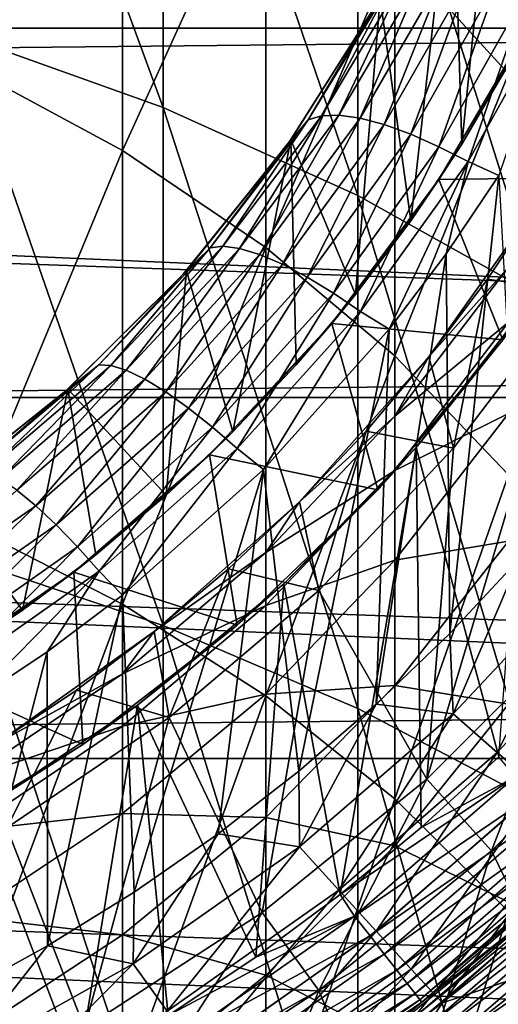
# Model space of a CAD drawing. Header units: metres. Extents: x -22 to 72, y -222 to 22.
# Tile 103 of 256: x 4.91 to 7.4, y -8.97 to -3.86. Entities that reach past the tile are written whole.
import ezdxf

# ---------------------------------------------------------------- set-up
doc = ezdxf.new("R2010")
doc.units = ezdxf.units.M
doc.layers.add('solid_509499_SW0002', color=7, linetype='CONTINUOUS')

msp = doc.modelspace()

# ---------------------------------------------------------------- linework, layer by layer
at = {"layer": 'solid_509499_SW0002'}
for points in [[(5.656761, -4.317733, 277.236176), (5.656761, -1.823957, 274.177582), (4.592201, -1.423571, 274.48288)], [(4.592201, -3.938072, 277.566895), (5.656761, -4.317733, 277.236176), (4.592201, -1.423571, 274.48288)], [(6.666843, -4.774246, 276.838531), (6.666843, -2.30539, 273.810516), (5.656761, -1.823957, 274.177582)], [(5.656761, -4.317733, 277.236176), (6.666843, -4.774246, 276.838531), (5.656761, -1.823957, 274.177582)], [(4.639985, -4.107265, 272.436584), (4.639985, -1.926414, 269.374481), (5.446568, -2.38196, 269.07193)], [(22.158175, -3.907085), (-22.158175, -3.907085), (-22.414381, -1.961005)], [(22.414381, -1.961005), (22.158175, -3.907085), (-22.414381, -1.961005)], [(7.206286, -4.507711, 105.193748), (7.446678, -2.146973, 105.193748), (7.159493, -2.967179, 105.193748)], [(7.206286, -4.507711, 105.193748), (7.448528, -4.095039, 105.193748), (7.446678, -2.146973, 105.193748)], [(7.449201, -4.14304, 267.902191), (6.859458, -3.496809, 268.331421), (7.449201, -2.257326, 264.852051)], [(7.61272, -5.303215, 276.377747), (7.61272, -2.863236, 273.385162), (6.666843, -2.30539, 273.810516)], [(6.666843, -4.774246, 276.838531), (7.61272, -5.303215, 276.377747), (6.666843, -2.30539, 273.810516)], [(5.446568, -4.542146, 272.105011), (4.639985, -4.107265, 272.436584), (5.446568, -2.38196, 269.07193)], [(5.446568, -4.542146, 272.105011), (5.446568, -2.38196, 269.07193), (6.189295, -2.907479, 268.72287)], [(19.777647, -3.855799, 0.034086), (-20.001255, -2.443819, 0.034086), (-19.695524, -4.255446, 0.034086)], [(6.189295, -5.043824, 271.722473), (5.446568, -4.542146, 272.105011), (6.189295, -2.907479, 268.72287)], [(6.189295, -5.043824, 271.722473), (6.189295, -2.907479, 268.72287), (6.859458, -3.496809, 268.331421)], [(6.941579, -4.905559, 105.193748), (7.159493, -2.967179, 105.193748), (6.78247, -3.749746, 105.193748)], [(6.941579, -4.905559, 105.193748), (7.206286, -4.507711, 105.193748), (7.159493, -2.967179, 105.193748)], [(6.859458, -5.606419, 271.293488), (6.189295, -5.043824, 271.722473), (6.859458, -3.496809, 268.331421)], [(6.859458, -5.606419, 271.293488), (6.859458, -3.496809, 268.331421), (7.449201, -4.14304, 267.902191)], [(7.005945, -3.614819, 103.500755), (6.569189, -4.358433, 103.500755), (6.913832, -3.632388, 103.658966)], [(6.678691, -4.373953, 103.35775), (6.569189, -4.358433, 103.500755), (7.005945, -3.614819, 103.500755)], [(7.118883, -3.61357, 103.35775), (6.678691, -4.373953, 103.35775), (7.005945, -3.614819, 103.500755)], [(6.804284, -4.407052, 103.234291), (6.678691, -4.373953, 103.35775), (7.118883, -3.61357, 103.35775)], [(7.249399, -3.628582, 103.234291), (6.804284, -4.407052, 103.234291), (7.118883, -3.61357, 103.35775)], [(6.845104, -3.665989, 103.827553), (6.410457, -4.38189, 103.827553), (6.766925, -3.777728, 104)], [(6.47894, -4.361038, 103.658966), (6.410457, -4.38189, 103.827553), (6.845104, -3.665989, 103.827553)], [(6.913832, -3.632388, 103.658966), (6.47894, -4.361038, 103.658966), (6.845104, -3.665989, 103.827553)], [(6.569189, -4.358433, 103.500755), (6.47894, -4.361038, 103.658966), (6.913832, -3.632388, 103.658966)], [(6.942245, -4.456763, 103.134148), (6.804284, -4.407052, 103.234291), (7.249399, -3.628582, 103.234291)], [(7.393647, -3.659439, 103.134148), (6.942245, -4.456763, 103.134148), (7.249399, -3.628582, 103.234291)], [(7.088395, -4.521729, 103.060364), (6.942245, -4.456763, 103.134148), (7.393647, -3.659439, 103.134148)], [(7.547288, -3.705375, 103.060364), (7.088395, -4.521729, 103.060364), (7.393647, -3.659439, 103.134148)], [(7.239501, -4.598198, 103.01519), (7.088395, -4.521729, 103.060364), (7.547288, -3.705375, 103.060364)], [(7.706781, -3.762889, 103.01519), (7.239501, -4.598198, 103.01519), (7.547288, -3.705375, 103.060364)], [(6.766925, -3.777728, 104), (6.303426, -4.508805, 104), (6.319816, -4.485803, 105.193748)], [(6.410457, -4.38189, 103.827553), (6.303426, -4.508805, 104), (6.766925, -3.777728, 104)], [(6.654988, -5.287823, 105.193748), (6.78247, -3.749746, 105.193748), (6.319816, -4.485803, 105.193748)], [(6.766925, -3.777728, 104), (6.319816, -4.485803, 105.193748), (6.78247, -3.749746, 105.193748)], [(6.654988, -5.287823, 105.193748), (6.941579, -4.905559, 105.193748), (6.78247, -3.749746, 105.193748)], [(7.399216, -4.670553, 103), (7.239501, -4.598198, 103.01519), (7.706781, -3.762889, 103.01519)], [(19.777647, -3.855799, 0.034086), (-19.695524, -4.255446, 0.034086), (19.344248, -5.641149, 0.034086)], [(21.73333, -5.823431), (-21.73333, -5.823431), (-22.158175, -3.907085)], [(22.158175, -3.907085), (21.73333, -5.823431), (-22.158175, -3.907085)], [(7.558537, -3.888253, 110.443748), (7.088036, -4.691455, 110.443748), (7.978986, -4.679561, 111.193748)], [(7.206286, -4.507711, 105.193748), (7.088036, -4.691455, 110.443748), (7.558537, -3.888253, 110.443748)], [(7.206286, -4.507711, 105.193748), (7.558537, -3.888253, 110.443748), (7.448528, -4.095039, 105.193748)], [(5.656761, -7.005347, 280.125916), (5.656761, -4.317733, 277.236176), (4.592201, -3.938072, 277.566895)], [(4.592201, -6.648024, 280.480621), (5.656761, -7.005347, 280.125916), (4.592201, -3.938072, 277.566895)], [(4.639985, -6.482849, 275.35022), (4.639985, -4.107265, 272.436584), (5.446568, -4.542146, 272.105011)], [(7.449201, -6.223335, 270.82312), (6.859458, -5.606419, 271.293488), (7.449201, -4.14304, 267.902191)], [(19.344248, -5.641149, 0.034086), (-19.695524, -4.255446, 0.034086), (-19.226065, -6.031656, 0.034086)], [(6.666843, -7.435002, 279.699371), (6.666843, -4.774246, 276.838531), (5.656761, -4.317733, 277.236176)], [(5.656761, -7.005347, 280.125916), (6.666843, -7.435002, 279.699371), (5.656761, -4.317733, 277.236176)], [(6.410457, -4.38189, 103.827553), (5.901235, -5.046816, 103.827553), (6.303426, -4.508805, 104)], [(5.967563, -5.038204, 103.658966), (5.901235, -5.046816, 103.827553), (6.410457, -4.38189, 103.827553)], [(6.47894, -4.361038, 103.658966), (5.967563, -5.038204, 103.658966), (6.410457, -4.38189, 103.827553)], [(6.053823, -5.049891, 103.500755), (5.967563, -5.038204, 103.658966), (6.47894, -4.361038, 103.658966)], [(6.569189, -4.358433, 103.500755), (6.053823, -5.049891, 103.500755), (6.47894, -4.361038, 103.658966)], [(6.15761, -5.08136, 103.35775), (6.053823, -5.049891, 103.500755), (6.569189, -4.358433, 103.500755)], [(6.678691, -4.373953, 103.35775), (6.15761, -5.08136, 103.35775), (6.569189, -4.358433, 103.500755)], [(6.275914, -5.131598, 103.234291), (6.15761, -5.08136, 103.35775), (6.678691, -4.373953, 103.35775)], [(6.804284, -4.407052, 103.234291), (6.275914, -5.131598, 103.234291), (6.678691, -4.373953, 103.35775)], [(6.405211, -5.199113, 103.134148), (6.275914, -5.131598, 103.234291), (6.804284, -4.407052, 103.234291)], [(6.942245, -4.456763, 103.134148), (6.405211, -5.199113, 103.134148), (6.804284, -4.407052, 103.234291)], [(6.019545, -6.001259, 105.193748), (6.319816, -4.485803, 105.193748), (5.778214, -5.16476, 105.193748)], [(6.303426, -4.508805, 104), (5.778214, -5.16476, 105.193748), (6.319816, -4.485803, 105.193748)], [(6.019545, -6.001259, 105.193748), (6.347149, -5.653639, 105.193748), (6.319816, -4.485803, 105.193748)], [(6.347149, -5.653639, 105.193748), (6.654988, -5.287823, 105.193748), (6.319816, -4.485803, 105.193748)], [(6.54156, -5.281984, 103.060364), (6.405211, -5.199113, 103.134148), (6.942245, -4.456763, 103.134148)], [(7.088395, -4.521729, 103.060364), (6.54156, -5.281984, 103.060364), (6.942245, -4.456763, 103.134148)], [(5.446568, -6.895218, 274.990997), (4.639985, -6.482849, 275.35022), (5.446568, -4.542146, 272.105011)], [(5.446568, -6.895218, 274.990997), (5.446568, -4.542146, 272.105011), (6.189295, -5.043824, 271.722473)], [(6.303426, -4.508805, 104), (5.761294, -5.183627, 104), (5.778214, -5.16476, 105.193748)], [(5.901235, -5.046816, 103.827553), (5.761294, -5.183627, 104), (6.303426, -4.508805, 104)], [(6.682055, -5.376239, 103.01519), (6.54156, -5.281984, 103.060364), (7.088395, -4.521729, 103.060364)], [(7.239501, -4.598198, 103.01519), (6.682055, -5.376239, 103.01519), (7.088395, -4.521729, 103.060364)], [(6.941579, -4.905559, 105.193748), (7.088036, -4.691455, 110.443748), (7.206286, -4.507711, 105.193748)], [(6.830794, -5.468341, 103), (6.682055, -5.376239, 103.01519), (7.239501, -4.598198, 103.01519)], [(7.126054, -5.077583, 103), (6.830794, -5.468341, 103), (7.239501, -4.598198, 103.01519)], [(7.399216, -4.670553, 103), (7.126054, -5.077583, 103), (7.239501, -4.598198, 103.01519)], [(7.088036, -4.691455, 110.443748), (6.532526, -5.438391, 110.443748), (7.419622, -5.52374, 111.193748)], [(6.654988, -5.287823, 105.193748), (6.532526, -5.438391, 110.443748), (7.088036, -4.691455, 110.443748)], [(6.654988, -5.287823, 105.193748), (7.088036, -4.691455, 110.443748), (6.941579, -4.905559, 105.193748)], [(7.088036, -4.691455, 110.443748), (7.419622, -5.52374, 111.193748), (7.978986, -4.679561, 111.193748)], [(7.399216, -4.670553, 103), (7.144393, -7.046341, 103), (7.126054, -5.077583, 103)], [(7.399216, -4.670553, 103), (7.506195, -6.659605, 103), (7.144393, -7.046341, 103)], [(7.61272, -7.932851, 279.205139), (7.61272, -5.303215, 276.377747), (6.666843, -4.774246, 276.838531)], [(6.666843, -7.435002, 279.699371), (7.61272, -7.932851, 279.205139), (6.666843, -4.774246, 276.838531)], [(7.620518, -4.788289, 237.443756), (7.340064, -5.20802, 164.684097), (7.036469, -5.611427, 164.684097)], [(7.036483, -5.611408, 237.443756), (7.620518, -4.788289, 237.443756), (7.036469, -5.611427, 164.684097)], [(7.449201, -5.145857, 240.367264), (7.620518, -4.788289, 237.443756), (7.036483, -5.611408, 237.443756)], [(7.620518, -4.788289, 237.443756), (7.620492, -4.788329, 164.684097), (7.340064, -5.20802, 164.684097)], [(7.780266, -5.275175, 164.443756), (7.340064, -5.20802, 164.684097), (7.620492, -4.788329, 164.684097)], [(5.901235, -5.046816, 103.827553), (5.323362, -5.653029, 103.827553), (5.761294, -5.183627, 104)], [(5.385738, -5.655894, 103.658966), (5.323362, -5.653029, 103.827553), (5.901235, -5.046816, 103.827553)], [(5.967563, -5.038204, 103.658966), (5.385738, -5.655894, 103.658966), (5.901235, -5.046816, 103.827553)], [(5.466015, -5.680921, 103.500755), (5.385738, -5.655894, 103.658966), (5.967563, -5.038204, 103.658966)], [(6.189295, -7.370927, 274.57663), (5.446568, -6.895218, 274.990997), (6.189295, -5.043824, 271.722473)], [(6.053823, -5.049891, 103.500755), (5.466015, -5.680921, 103.500755), (5.967563, -5.038204, 103.658966)], [(5.56195, -5.727224, 103.35775), (5.466015, -5.680921, 103.500755), (6.053823, -5.049891, 103.500755)], [(6.15761, -5.08136, 103.35775), (5.56195, -5.727224, 103.35775), (6.053823, -5.049891, 103.500755)], [(6.189295, -7.370927, 274.57663), (6.189295, -5.043824, 271.722473), (6.859458, -5.606419, 271.293488)], [(5.670753, -5.793355, 103.234291), (5.56195, -5.727224, 103.35775), (6.15761, -5.08136, 103.35775)], [(6.275914, -5.131598, 103.234291), (5.670753, -5.793355, 103.234291), (6.15761, -5.08136, 103.35775)], [(7.126054, -5.077583, 103), (7.144393, -7.046341, 103), (6.762529, -7.4136, 103)], [(7.126054, -5.077583, 103), (6.762529, -7.4136, 103), (6.830794, -5.468341, 103)], [(5.789169, -5.877332, 103.134148), (5.670753, -5.793355, 103.234291), (6.275914, -5.131598, 103.234291)], [(6.405211, -5.199113, 103.134148), (5.789169, -5.877332, 103.134148), (6.275914, -5.131598, 103.234291)], [(6.859458, -5.920008, 240.316803), (7.449201, -5.145857, 240.367264), (7.036483, -5.611408, 237.443756)], [(7.449201, -5.431356, 243.281311), (7.449201, -5.145857, 240.367264), (6.859458, -5.920008, 240.316803)], [(5.761294, -5.183627, 104), (5.147294, -5.793779, 104), (5.163362, -5.779463, 105.193748)], [(5.323362, -5.653029, 103.827553), (5.147294, -5.793779, 104), (5.761294, -5.183627, 104)], [(5.67329, -6.329598, 105.193748), (5.778214, -5.16476, 105.193748), (5.163362, -5.779463, 105.193748)], [(5.761294, -5.183627, 104), (5.163362, -5.779463, 105.193748), (5.778214, -5.16476, 105.193748)], [(5.67329, -6.329598, 105.193748), (6.019545, -6.001259, 105.193748), (5.778214, -5.16476, 105.193748)], [(5.913569, -5.97671, 103.060364), (5.789169, -5.877332, 103.134148), (6.405211, -5.199113, 103.134148)], [(6.54156, -5.281984, 103.060364), (5.913569, -5.97671, 103.060364), (6.405211, -5.199113, 103.134148)], [(7.164357, -6.085392, 164.443756), (7.036469, -5.611427, 164.684097), (7.340064, -5.20802, 164.684097)], [(7.164357, -6.085392, 164.443756), (7.340064, -5.20802, 164.684097), (7.780266, -5.275175, 164.443756)], [(6.041387, -6.087319, 103.01519), (5.913569, -5.97671, 103.060364), (6.54156, -5.281984, 103.060364)], [(6.682055, -5.376239, 103.01519), (6.041387, -6.087319, 103.01519), (6.54156, -5.281984, 103.060364)], [(6.347149, -5.653639, 105.193748), (6.532526, -5.438391, 110.443748), (6.654988, -5.287823, 105.193748)], [(6.969822, -6.081454, 117.693748), (7.57773, -5.304763, 117.693748), (7.419622, -5.52374, 111.193748)], [(7.398951, -7.685823, 117.693748), (7.57773, -5.304763, 117.693748), (6.969822, -6.081454, 117.693748)], [(7.780267, -5.27517, 158.443756), (7.803001, -7.025892, 158.443756), (7.025892, -7.803001, 158.443756)], [(7.164359, -6.085389, 158.443756), (7.780267, -5.27517, 158.443756), (7.025892, -7.803001, 158.443756)], [(7.164357, -6.085392, 164.443756), (7.780266, -5.275175, 164.443756), (7.164359, -6.085389, 158.443756)], [(7.780266, -5.275175, 164.443756), (7.780267, -5.27517, 158.443756), (7.164359, -6.085389, 158.443756)], [(6.177554, -6.196799, 103), (6.041387, -6.087319, 103.01519), (6.682055, -5.376239, 103.01519)], [(6.830794, -5.468341, 103), (6.177554, -6.196799, 103), (6.682055, -5.376239, 103.01519)], [(6.532526, -5.438391, 110.443748), (5.898671, -6.120104, 110.443748), (6.771668, -6.30135, 111.193748)], [(6.019545, -6.001259, 105.193748), (5.898671, -6.120104, 110.443748), (6.532526, -5.438391, 110.443748)], [(6.019545, -6.001259, 105.193748), (6.532526, -5.438391, 110.443748), (6.347149, -5.653639, 105.193748)], [(6.532526, -5.438391, 110.443748), (6.771668, -6.30135, 111.193748), (7.419622, -5.52374, 111.193748)], [(6.859458, -6.200579, 243.180557), (7.449201, -5.431356, 243.281311), (6.859458, -5.920008, 240.316803)], [(7.449201, -5.905968, 246.170578), (7.449201, -5.431356, 243.281311), (6.859458, -6.200579, 243.180557)], [(6.830794, -5.468341, 103), (6.361649, -7.760329, 103), (6.177554, -6.196799, 103)], [(6.830794, -5.468341, 103), (6.762529, -7.4136, 103), (6.361649, -7.760329, 103)], [(6.969822, -6.081454, 117.693748), (7.419622, -5.52374, 111.193748), (6.771668, -6.30135, 111.193748)], [(6.859458, -7.9044, 274.111938), (6.189295, -7.370927, 274.57663), (6.859458, -5.606419, 271.293488)], [(6.363961, -6.363961, 237.443756), (7.036483, -5.611408, 237.443756), (6.363966, -6.363956, 164.684097)], [(6.859458, -5.920008, 240.316803), (7.036483, -5.611408, 237.443756), (6.363961, -6.363961, 237.443756)], [(7.036483, -5.611408, 237.443756), (6.7108, -5.997097, 164.684097), (6.363966, -6.363956, 164.684097)], [(7.036483, -5.611408, 237.443756), (7.036469, -5.611427, 164.684097), (6.7108, -5.997097, 164.684097)], [(7.164357, -6.085392, 164.443756), (6.7108, -5.997097, 164.684097), (7.036469, -5.611427, 164.684097)], [(6.859458, -7.9044, 274.111938), (6.859458, -5.606419, 271.293488), (7.449201, -6.223335, 270.82312)], [(19.344248, -5.641149, 0.034086), (-19.226065, -6.031656, 0.034086), (18.750034, -7.379614, 0.034086)], [(5.323362, -5.653029, 103.827553), (4.68356, -6.19348, 103.827553), (5.147294, -5.793779, 104)], [(4.740334, -6.206815, 103.658966), (4.68356, -6.19348, 103.827553), (5.323362, -5.653029, 103.827553)], [(5.385738, -5.655894, 103.658966), (4.740334, -6.206815, 103.658966), (5.323362, -5.653029, 103.827553)], [(4.812798, -6.243969, 103.500755), (4.740334, -6.206815, 103.658966), (5.385738, -5.655894, 103.658966)], [(5.466015, -5.680921, 103.500755), (4.812798, -6.243969, 103.500755), (5.385738, -5.655894, 103.658966)], [(4.898925, -6.303722, 103.35775), (4.812798, -6.243969, 103.500755), (5.466015, -5.680921, 103.500755)], [(5.56195, -5.727224, 103.35775), (4.898925, -6.303722, 103.35775), (5.466015, -5.680921, 103.500755)], [(4.996205, -6.384224, 103.234291), (4.898925, -6.303722, 103.35775), (5.56195, -5.727224, 103.35775)], [(5.670753, -5.793355, 103.234291), (4.996205, -6.384224, 103.234291), (5.56195, -5.727224, 103.35775)], [(5.147294, -5.793779, 104), (4.469076, -6.331656, 104), (4.484209, -6.320947, 105.193748)], [(4.68356, -6.19348, 103.827553), (4.469076, -6.331656, 104), (5.147294, -5.793779, 104)], [(4.92705, -6.926333, 105.193748), (5.163362, -5.779463, 105.193748), (4.484209, -6.320947, 105.193748)], [(5.147294, -5.793779, 104), (4.484209, -6.320947, 105.193748), (5.163362, -5.779463, 105.193748)], [(4.92705, -6.926333, 105.193748), (5.308761, -6.638296, 105.193748), (5.163362, -5.779463, 105.193748)], [(5.101717, -6.483054, 103.134148), (4.996205, -6.384224, 103.234291), (5.670753, -5.793355, 103.234291)], [(5.789169, -5.877332, 103.134148), (5.101717, -6.483054, 103.134148), (5.670753, -5.793355, 103.234291)], [(5.308761, -6.638296, 105.193748), (5.67329, -6.329598, 105.193748), (5.163362, -5.779463, 105.193748)], [(21.143082, -7.695457), (-21.143082, -7.695457), (-21.73333, -5.823431)], [(21.73333, -5.823431), (21.143082, -7.695457), (-21.73333, -5.823431)], [(5.212213, -6.597288, 103.060364), (5.101717, -6.483054, 103.134148), (5.789169, -5.877332, 103.134148)], [(5.913569, -5.97671, 103.060364), (5.212213, -6.597288, 103.060364), (5.789169, -5.877332, 103.134148)], [(6.189295, -6.625993, 240.270798), (6.859458, -5.920008, 240.316803), (6.363961, -6.363961, 237.443756)], [(6.859458, -6.200579, 243.180557), (6.859458, -5.920008, 240.316803), (6.189295, -6.625993, 240.270798)], [(6.859458, -6.667, 246.019958), (7.449201, -5.905968, 246.170578), (6.859458, -6.200579, 243.180557)], [(7.449201, -6.56768, 249.022812), (7.449201, -5.905968, 246.170578), (6.859458, -6.667, 246.019958)], [(5.325474, -6.722584, 103.01519), (5.212213, -6.597288, 103.060364), (5.913569, -5.97671, 103.060364)], [(6.041387, -6.087319, 103.01519), (5.325474, -6.722584, 103.01519), (5.913569, -5.97671, 103.060364)], [(5.67329, -6.329598, 105.193748), (5.898671, -6.120104, 110.443748), (6.019545, -6.001259, 105.193748)], [(6.464418, -6.824317, 164.443756), (6.363966, -6.363956, 164.684097), (6.7108, -5.997097, 164.684097)], [(6.464418, -6.824317, 164.443756), (6.7108, -5.997097, 164.684097), (7.164357, -6.085392, 164.443756)], [(18.750034, -7.379614, 0.034086), (-19.226065, -6.031656, 0.034086), (-18.596777, -7.757732, 0.034086)], [(5.898671, -6.120104, 110.443748), (5.194072, -6.728418, 110.443748), (6.042137, -7.003933, 111.193748)], [(5.308761, -6.638296, 105.193748), (5.194072, -6.728418, 110.443748), (5.898671, -6.120104, 110.443748)], [(5.308761, -6.638296, 105.193748), (5.898671, -6.120104, 110.443748), (5.67329, -6.329598, 105.193748)], [(5.446625, -6.848119, 103), (5.325474, -6.722584, 103.01519), (6.041387, -6.087319, 103.01519)], [(6.177554, -6.196799, 103), (5.446625, -6.848119, 103), (6.041387, -6.087319, 103.01519)], [(5.898671, -6.120104, 110.443748), (6.042137, -7.003933, 111.193748), (6.771668, -6.30135, 111.193748)], [(6.282938, -6.788754, 117.693748), (6.969822, -6.081454, 117.693748), (6.771668, -6.30135, 111.193748)], [(6.576091, -8.400677, 117.693748), (6.969822, -6.081454, 117.693748), (6.282938, -6.788754, 117.693748)], [(6.464413, -6.824322, 158.443756), (7.164359, -6.085389, 158.443756), (7.025892, -7.803001, 158.443756)], [(7.164357, -6.085392, 164.443756), (7.164359, -6.085389, 158.443756), (6.464413, -6.824322, 158.443756)], [(6.464418, -6.824317, 164.443756), (7.164357, -6.085392, 164.443756), (6.464413, -6.824322, 158.443756)], [(6.576091, -8.400677, 117.693748), (6.996878, -8.053574, 117.693748), (6.969822, -6.081454, 117.693748)], [(6.996878, -8.053574, 117.693748), (7.398951, -7.685823, 117.693748), (6.969822, -6.081454, 117.693748)], [(6.177554, -6.196799, 103), (5.507675, -8.388016, 103), (5.446625, -6.848119, 103)], [(6.177554, -6.196799, 103), (5.942945, -8.085462, 103), (5.507675, -8.388016, 103)], [(6.177554, -6.196799, 103), (6.361649, -7.760329, 103), (5.942945, -8.085462, 103)], [(6.189295, -6.902071, 243.088669), (6.859458, -6.200579, 243.180557), (6.189295, -6.625993, 240.270798)], [(6.859458, -6.667, 246.019958), (6.859458, -6.200579, 243.180557), (6.189295, -6.902071, 243.088669)], [(7.449201, -8.489383, 273.602386), (6.859458, -7.9044, 274.111938), (7.449201, -6.223335, 270.82312)], [(4.996205, -6.384224, 103.234291), (4.260525, -6.896979, 103.234291), (4.898925, -6.303722, 103.35775)], [(4.53014, -7.192207, 105.193748), (4.92705, -6.926333, 105.193748), (4.484209, -6.320947, 105.193748)], [(6.282938, -6.788754, 117.693748), (6.771668, -6.30135, 111.193748), (6.042137, -7.003933, 111.193748)], [(4.351336, -7.008808, 103.134148), (4.260525, -6.896979, 103.234291), (4.996205, -6.384224, 103.234291)], [(5.101717, -6.483054, 103.134148), (4.351336, -7.008808, 103.134148), (4.996205, -6.384224, 103.234291)], [(5.611408, -7.036483, 237.443756), (6.363961, -6.363961, 237.443756), (5.611423, -7.036471, 164.684097)], [(6.189295, -6.625993, 240.270798), (6.363961, -6.363961, 237.443756), (5.611408, -7.036483, 237.443756)], [(6.363961, -6.363961, 237.443756), (5.997122, -6.710777, 164.684097), (5.611423, -7.036471, 164.684097)], [(6.363961, -6.363961, 237.443756), (6.363966, -6.363956, 164.684097), (5.997122, -6.710777, 164.684097)], [(6.464418, -6.824317, 164.443756), (5.997122, -6.710777, 164.684097), (6.363966, -6.363956, 164.684097)], [(4.446192, -7.136017, 103.060364), (4.351336, -7.008808, 103.134148), (5.101717, -6.483054, 103.134148)], [(5.212213, -6.597288, 103.060364), (4.446192, -7.136017, 103.060364), (5.101717, -6.483054, 103.134148)], [(4.639985, -9.043084, 278.102966), (4.639985, -6.482849, 275.35022), (5.446568, -6.895218, 274.990997)], [(6.859458, -7.31729, 248.822968), (7.449201, -6.56768, 249.022812), (6.859458, -6.667, 246.019958)], [(7.449201, -7.413683, 251.825912), (7.449201, -6.56768, 249.022812), (6.859458, -7.31729, 248.822968)], [(4.543234, -7.274121, 103.01519), (4.446192, -7.136017, 103.060364), (5.212213, -6.597288, 103.060364)], [(5.325474, -6.722584, 103.01519), (4.543234, -7.274121, 103.01519), (5.212213, -6.597288, 103.060364)], [(4.92705, -6.926333, 105.193748), (5.194072, -6.728418, 110.443748), (5.308761, -6.638296, 105.193748)], [(5.446568, -7.255535, 240.229767), (6.189295, -6.625993, 240.270798), (5.611408, -7.036483, 237.443756)], [(6.189295, -6.902071, 243.088669), (6.189295, -6.625993, 240.270798), (5.446568, -7.255535, 240.229767)], [(5.656761, -9.875397, 282.834534), (5.656761, -7.005347, 280.125916), (4.592201, -6.648024, 280.480621)], [(4.592201, -9.541925, 283.211761), (5.656761, -9.875397, 282.834534), (4.592201, -6.648024, 280.480621)], [(6.189295, -7.361021, 245.882599), (6.859458, -6.667, 246.019958), (6.189295, -6.902071, 243.088669)], [(6.859458, -7.31729, 248.822968), (6.859458, -6.667, 246.019958), (6.189295, -7.361021, 245.882599)], [(7.161562, -7.463974, 103.024078), (7.144393, -7.046341, 103), (7.506195, -6.659605, 103)], [(7.884099, -6.696257, 103.024078), (7.161562, -7.463974, 103.024078), (7.506195, -6.659605, 103)], [(5.194072, -6.728418, 110.443748), (4.42718, -7.256037, 110.443748), (5.240811, -7.622099, 111.193748)], [(4.53014, -7.192207, 105.193748), (4.42718, -7.256037, 110.443748), (5.194072, -6.728418, 110.443748)], [(4.53014, -7.192207, 105.193748), (5.194072, -6.728418, 110.443748), (4.92705, -6.926333, 105.193748)], [(4.647121, -7.413955, 103), (4.543234, -7.274121, 103.01519), (5.325474, -6.722584, 103.01519)], [(5.05479, -7.142238, 103), (4.647121, -7.413955, 103), (5.325474, -6.722584, 103.01519)], [(5.446625, -6.848119, 103), (5.05479, -7.142238, 103), (5.325474, -6.722584, 103.01519)], [(5.194072, -6.728418, 110.443748), (5.240811, -7.622099, 111.193748), (6.042137, -7.003933, 111.193748)], [(5.688632, -7.483279, 164.443756), (5.611423, -7.036471, 164.684097), (5.997122, -6.710777, 164.684097)], [(5.688632, -7.483279, 164.443756), (5.997122, -6.710777, 164.684097), (6.464418, -6.824317, 164.443756)], [(7.389721, -7.663912, 103.095833), (7.161562, -7.463974, 103.024078), (7.884099, -6.696257, 103.024078)], [(8.133679, -6.869264, 103.095833), (7.389721, -7.663912, 103.095833), (7.884099, -6.696257, 103.024078)], [(5.524098, -7.419356, 117.693748), (6.282938, -6.788754, 117.693748), (6.042137, -7.003933, 111.193748)], [(6.138003, -8.725896, 117.693748), (6.282938, -6.788754, 117.693748), (5.524098, -7.419356, 117.693748)], [(6.138003, -8.725896, 117.693748), (6.576091, -8.400677, 117.693748), (6.282938, -6.788754, 117.693748)], [(5.688632, -7.483279, 164.443756), (6.464418, -6.824317, 164.443756), (5.68864, -7.483274, 158.443756)], [(6.464418, -6.824317, 164.443756), (6.464413, -6.824322, 158.443756), (5.68864, -7.483274, 158.443756)], [(5.68864, -7.483274, 158.443756), (6.464413, -6.824322, 158.443756), (6.171809, -8.494631, 158.443756)], [(6.464413, -6.824322, 158.443756), (7.025892, -7.803001, 158.443756), (6.171809, -8.494631, 158.443756)], [(5.446625, -6.848119, 103), (5.057113, -8.667116, 103), (5.05479, -7.142238, 103)], [(5.446625, -6.848119, 103), (5.507675, -8.388016, 103), (5.057113, -8.667116, 103)], [(7.607455, -7.853316, 103.213539), (7.389721, -7.663912, 103.095833), (8.133679, -6.869264, 103.095833)], [(5.446568, -9.431192, 277.717682), (4.639985, -9.043084, 278.102966), (5.446568, -6.895218, 274.990997)], [(5.446568, -9.431192, 277.717682), (5.446568, -6.895218, 274.990997), (6.189295, -7.370927, 274.57663)], [(5.446568, -7.527606, 243.006744), (6.189295, -6.902071, 243.088669), (5.446568, -7.255535, 240.229767)], [(6.189295, -7.361021, 245.882599), (6.189295, -6.902071, 243.088669), (5.446568, -7.527606, 243.006744)], [(4.788289, -7.620518, 237.443756), (5.611408, -7.036483, 237.443756), (4.788317, -7.6205, 164.684097)], [(5.446568, -7.255535, 240.229767), (5.611408, -7.036483, 237.443756), (4.788289, -7.620518, 237.443756)], [(5.611408, -7.036483, 237.443756), (5.208009, -7.340071, 164.684097), (4.788317, -7.6205, 164.684097)], [(5.611408, -7.036483, 237.443756), (5.611423, -7.036471, 164.684097), (5.208009, -7.340071, 164.684097)], [(5.688632, -7.483279, 164.443756), (5.208009, -7.340071, 164.684097), (5.611423, -7.036471, 164.684097)], [(5.524098, -7.419356, 117.693748), (6.042137, -7.003933, 111.193748), (5.240811, -7.622099, 111.193748)], [(6.666843, -10.276371, 282.38092), (6.666843, -7.435002, 279.699371), (5.656761, -7.005347, 280.125916)], [(5.656761, -9.875397, 282.834534), (6.666843, -10.276371, 282.38092), (5.656761, -7.005347, 280.125916)], [(7.161562, -7.463974, 103.024078), (6.762529, -7.4136, 103), (7.144393, -7.046341, 103)], [(7.025892, -7.803001, 158.443756), (7.803001, -7.025892, 158.443756), (7.025901, -7.802994, 143.443756)], [(7.803001, -7.025892, 158.443756), (7.802994, -7.025901, 143.443756), (7.025901, -7.802994, 143.443756)], [(7.025901, -7.802994, 143.443756), (7.802994, -7.025901, 143.443756), (7.36047, -8.174562, 142.577728)], [(7.802994, -7.025901, 143.443756), (8.174558, -7.360476, 142.577728), (7.36047, -8.174562, 142.577728)], [(5.05479, -7.142238, 103), (5.057113, -8.667116, 103), (4.592505, -8.922006, 103)], [(5.05479, -7.142238, 103), (4.592505, -8.922006, 103), (4.647121, -7.413955, 103)], [(4.42718, -7.256037, 110.443748), (4.375947, -8.149453, 111.193748), (5.240811, -7.622099, 111.193748)], [(4.639985, -7.801254, 240.194199), (5.446568, -7.255535, 240.229767), (4.788289, -7.620518, 237.443756)], [(5.446568, -7.527606, 243.006744), (5.446568, -7.255535, 240.229767), (4.639985, -7.801254, 240.194199)], [(4.846146, -8.054494, 164.443756), (4.788317, -7.6205, 164.684097), (5.208009, -7.340071, 164.684097)], [(4.846146, -8.054494, 164.443756), (5.208009, -7.340071, 164.684097), (5.688632, -7.483279, 164.443756)], [(6.189295, -8.000896, 248.640717), (6.859458, -7.31729, 248.822968), (6.189295, -7.361021, 245.882599)], [(6.859458, -8.148692, 251.577682), (6.859458, -7.31729, 248.822968), (6.189295, -8.000896, 248.640717)], [(6.859458, -8.148692, 251.577682), (7.449201, -7.413683, 251.825912), (6.859458, -7.31729, 248.822968)], [(18.750034, -7.379614, 0.034086), (-18.596777, -7.757732, 0.034086), (17.999935, -9.056755, 0.034086)], [(5.446568, -7.979895, 245.760117), (6.189295, -7.361021, 245.882599), (5.446568, -7.527606, 243.006744)], [(6.189295, -8.000896, 248.640717), (6.189295, -7.361021, 245.882599), (5.446568, -7.979895, 245.760117)], [(6.189295, -9.878915, 277.273224), (5.446568, -9.431192, 277.717682), (6.189295, -7.370927, 274.57663)], [(6.189295, -9.878915, 277.273224), (6.189295, -7.370927, 274.57663), (6.859458, -7.9044, 274.111938)], [(7.360428, -8.174602, 120.443748), (8.174622, -7.360405, 120.443748), (7.816522, -9.105053, 120.443748)], [(8.174558, -7.360476, 142.577728), (8.174622, -7.360405, 120.443748), (7.360428, -8.174602, 120.443748)], [(7.36047, -8.174562, 142.577728), (8.174558, -7.360476, 142.577728), (7.360428, -8.174602, 120.443748)], [(4.703171, -7.965091, 117.693748), (5.524098, -7.419356, 117.693748), (5.240811, -7.622099, 111.193748)], [(5.215774, -9.30656, 117.693748), (5.524098, -7.419356, 117.693748), (4.703171, -7.965091, 117.693748)], [(5.215774, -9.30656, 117.693748), (5.684116, -9.028132, 117.693748), (5.524098, -7.419356, 117.693748)], [(5.684116, -9.028132, 117.693748), (6.138003, -8.725896, 117.693748), (5.524098, -7.419356, 117.693748)], [(6.364634, -8.15416, 103.024078), (6.361649, -7.760329, 103), (6.762529, -7.4136, 103)], [(7.161562, -7.463974, 103.024078), (6.364634, -8.15416, 103.024078), (6.762529, -7.4136, 103)], [(7.61272, -10.740986, 281.855347), (7.61272, -7.932851, 279.205139), (6.666843, -7.435002, 279.699371)], [(6.666843, -10.276371, 282.38092), (7.61272, -10.740986, 281.855347), (6.666843, -7.435002, 279.699371)], [(7.449201, -8.440389, 254.567993), (7.449201, -7.413683, 251.825912), (6.859458, -8.148692, 251.577682)], [(4.846139, -8.054498, 158.443756), (5.68864, -7.483274, 158.443756), (5.25, -9.093266, 158.443756)], [(5.688632, -7.483279, 164.443756), (5.68864, -7.483274, 158.443756), (4.846139, -8.054498, 158.443756)], [(4.846146, -8.054494, 164.443756), (5.688632, -7.483279, 164.443756), (4.846139, -8.054498, 158.443756)], [(5.68864, -7.483274, 158.443756), (6.171809, -8.494631, 158.443756), (5.25, -9.093266, 158.443756)], [(6.568508, -8.378439, 103.095833), (6.364634, -8.15416, 103.024078), (7.161562, -7.463974, 103.024078)], [(7.389721, -7.663912, 103.095833), (6.568508, -8.378439, 103.095833), (7.161562, -7.463974, 103.024078)], [(4.639985, -8.069851, 242.935715), (5.446568, -7.527606, 243.006744), (4.639985, -7.801254, 240.194199)], [(5.446568, -7.979895, 245.760117), (5.446568, -7.527606, 243.006744), (4.639985, -8.069851, 242.935715)], [(4.703171, -7.965091, 117.693748), (5.240811, -7.622099, 111.193748), (4.375947, -8.149453, 111.193748)], [(20.391922, -9.508916), (-20.391922, -9.508916), (-21.143082, -7.695457)], [(21.143082, -7.695457), (20.391922, -9.508916), (-21.143082, -7.695457)], [(6.763115, -8.591171, 103.213539), (6.568508, -8.378439, 103.095833), (7.389721, -7.663912, 103.095833)], [(7.607455, -7.853316, 103.213539), (6.763115, -8.591171, 103.213539), (7.389721, -7.663912, 103.095833)], [(7.483261, -7.791019, 117.706749), (7.398951, -7.685823, 117.693748), (6.996878, -8.053574, 117.693748)], [(17.999935, -9.056755, 0.034086), (-18.596777, -7.757732, 0.034086), (-17.812874, -9.419344, 0.034086)], [(6.364634, -8.15416, 103.024078), (5.942945, -8.085462, 103), (6.361649, -7.760329, 103)], [(6.171805, -8.494635, 143.443756), (7.025901, -7.802994, 143.443756), (6.465714, -8.899132, 142.577728)], [(7.025892, -7.803001, 158.443756), (7.025901, -7.802994, 143.443756), (6.171805, -8.494635, 143.443756)], [(6.171809, -8.494631, 158.443756), (7.025892, -7.803001, 158.443756), (6.171805, -8.494635, 143.443756)], [(7.025901, -7.802994, 143.443756), (7.36047, -8.174562, 142.577728), (6.465714, -8.899132, 142.577728)], [(7.483261, -7.791019, 117.706749), (6.996878, -8.053574, 117.693748), (6.576091, -8.400677, 117.693748)], [(6.650774, -8.512719, 117.706749), (7.483261, -7.791019, 117.706749), (6.576091, -8.400677, 117.693748)], [(7.573425, -7.884892, 117.745613), (7.483261, -7.791019, 117.706749), (6.650774, -8.512719, 117.706749)], [(6.943722, -8.787262, 103.374344), (6.763115, -8.591171, 103.213539), (7.607455, -7.853316, 103.213539)], [(7.80947, -8.027666, 103.374344), (6.943722, -8.787262, 103.374344), (7.607455, -7.853316, 103.213539)], [(6.859458, -10.381001, 276.77478), (6.189295, -9.878915, 277.273224), (6.859458, -7.9044, 274.111938)], [(6.730907, -8.615287, 117.745613), (7.573425, -7.884892, 117.745613), (6.650774, -8.512719, 117.706749)], [(7.656692, -7.971583, 117.808891), (7.573425, -7.884892, 117.745613), (6.730907, -8.615287, 117.745613)], [(6.859458, -10.381001, 276.77478), (6.859458, -7.9044, 274.111938), (7.449201, -8.489383, 273.602386)], [(4.734051, -9.560601, 117.693748), (5.215774, -9.30656, 117.693748), (4.703171, -7.965091, 117.693748)], [(4.639985, -8.516366, 245.653946), (5.446568, -7.979895, 245.760117), (4.639985, -8.069851, 242.935715)], [(5.446568, -8.610483, 248.478195), (5.446568, -7.979895, 245.760117), (4.639985, -8.516366, 245.653946)], [(5.446568, -8.610483, 248.478195), (6.189295, -8.000896, 248.640717), (5.446568, -7.979895, 245.760117)], [(6.189295, -8.818983, 251.351318), (6.189295, -8.000896, 248.640717), (5.446568, -8.610483, 248.478195)], [(6.189295, -8.818983, 251.351318), (6.859458, -8.148692, 251.577682), (6.189295, -8.000896, 248.640717)], [(6.804911, -8.710009, 117.808891), (7.656692, -7.971583, 117.808891), (6.730907, -8.615287, 117.745613)], [(7.729924, -8.047828, 117.894188), (7.656692, -7.971583, 117.808891), (6.804911, -8.710009, 117.808891)], [(4.846139, -8.054498, 158.443756), (5.25, -9.093266, 158.443756), (4.270661, -9.592259, 158.443756)], [(6.869997, -8.793316, 117.894188), (7.729924, -8.047828, 117.894188), (6.804911, -8.710009, 117.808891)], [(7.790366, -8.110755, 117.998299), (7.729924, -8.047828, 117.894188), (6.869997, -8.793316, 117.894188)], [(7.80947, -8.027666, 103.374344), (7.105939, -8.962014, 103.574371), (6.943722, -8.787262, 103.374344)], [(7.80947, -8.027666, 103.374344), (7.990859, -8.182801, 103.574371), (7.105939, -8.962014, 103.574371)], [(5.501593, -8.759644, 103.024078), (5.507675, -8.388016, 103), (5.942945, -8.085462, 103)], [(6.364634, -8.15416, 103.024078), (5.501593, -8.759644, 103.024078), (5.942945, -8.085462, 103)], [(6.923715, -8.862072, 117.998299), (7.790366, -8.110755, 117.998299), (6.869997, -8.793316, 117.894188)], [(7.83574, -8.157995, 118.117302), (7.790366, -8.110755, 117.998299), (6.923715, -8.862072, 117.998299)], [(5.678624, -9.005374, 103.095833), (5.501593, -8.759644, 103.024078), (6.364634, -8.15416, 103.024078)], [(6.568508, -8.378439, 103.095833), (5.678624, -9.005374, 103.095833), (6.364634, -8.15416, 103.024078)], [(6.859458, -9.157678, 254.272446), (6.859458, -8.148692, 251.577682), (6.189295, -8.818983, 251.351318)], [(6.859458, -9.157678, 254.272446), (7.449201, -8.440389, 254.567993), (6.859458, -8.148692, 251.577682)], [(6.964041, -8.913689, 118.117302), (7.83574, -8.157995, 118.117302), (6.923715, -8.862072, 117.998299)], [(7.864338, -8.18777, 118.246719), (7.83574, -8.157995, 118.117302), (6.964041, -8.913689, 118.117302)], [(6.465596, -8.899219, 120.443748), (7.360428, -8.174602, 120.443748), (6.855214, -9.849166, 120.443748)], [(6.465714, -8.899132, 142.577728), (7.360428, -8.174602, 120.443748), (6.465596, -8.899219, 120.443748)], [(6.465714, -8.899132, 142.577728), (7.36047, -8.174562, 142.577728), (7.360428, -8.174602, 120.443748)], [(7.360428, -8.174602, 120.443748), (7.816522, -9.105053, 120.443748), (6.855214, -9.849166, 120.443748)], [(6.989458, -8.946221, 118.246719), (7.864338, -8.18777, 118.246719), (6.964041, -8.913689, 118.117302)], [(6.989458, -8.946221, 118.246719), (7.875082, -8.198956, 118.381531), (7.864338, -8.18777, 118.246719)], [(6.989458, -8.946221, 118.246719), (6.999006, -8.958443, 118.381531), (7.875082, -8.198956, 118.381531)], [(7.875082, -8.198956, 118.381531), (6.999006, -8.958443, 118.381531), (7.624586, -8.46796, 119.893799)], [(7.105939, -8.962014, 103.574371), (7.990859, -8.182801, 103.574371), (7.637912, -8.78516, 103.8088)], [(7.858531, -8.26717, 119.970947), (7.624586, -8.46796, 119.893799), (6.981836, -9.019789, 119.970947)], [(7.858531, -8.26717, 119.970947), (6.981836, -9.019789, 119.970947), (7.880023, -8.289779, 120.04287)], [(6.981836, -9.019789, 119.970947), (7.00093, -9.044456, 120.04287), (7.880023, -8.289779, 120.04287)], [(7.880023, -8.289779, 120.04287), (7.00093, -9.044456, 120.04287), (7.913618, -8.325121, 120.104256)], [(7.00093, -9.044456, 120.04287), (7.030777, -9.083014, 120.104256), (7.913618, -8.325121, 120.104256)], [(7.913618, -8.325121, 120.104256), (7.030777, -9.083014, 120.104256), (7.957022, -8.370782, 120.150909)], [(7.030777, -9.083014, 120.104256), (7.069339, -9.132833, 120.150909), (7.957022, -8.370782, 120.150909)], [(7.957022, -8.370782, 120.150909), (7.069339, -9.132833, 120.150909), (8.007272, -8.423645, 120.179649)], [(5.501593, -8.759644, 103.024078), (5.057113, -8.667116, 103), (5.507675, -8.388016, 103)], [(5.847645, -9.238668, 103.213539), (5.678624, -9.005374, 103.095833), (6.568508, -8.378439, 103.095833)], [(6.763115, -8.591171, 103.213539), (5.847645, -9.238668, 103.213539), (6.568508, -8.378439, 103.095833)], [(6.650774, -8.512719, 117.706749), (6.576091, -8.400677, 117.693748), (6.138003, -8.725896, 117.693748)], [(7.069339, -9.132833, 120.150909), (7.113983, -9.190508, 120.179649), (8.007272, -8.423645, 120.179649)], [(8.007272, -8.423645, 120.179649), (7.113983, -9.190508, 120.179649), (7.828797, -8.69476, 120.188515)], [(6.999006, -8.958443, 118.381531), (6.697674, -9.218558, 119.893799), (7.624586, -8.46796, 119.893799)], [(6.981836, -9.019789, 119.970947), (7.624586, -8.46796, 119.893799), (6.697674, -9.218558, 119.893799)], [(7.449201, -9.643439, 257.237427), (7.449201, -8.440389, 254.567993), (6.859458, -9.157678, 254.272446)], [(4.639985, -9.138904, 248.337326), (5.446568, -8.610483, 248.478195), (4.639985, -8.516366, 245.653946)], [(6.171809, -8.494631, 158.443756), (6.171805, -8.494635, 143.443756), (5.25, -9.093266, 143.443756)], [(5.25, -9.093266, 158.443756), (6.171809, -8.494631, 158.443756), (5.25, -9.093266, 143.443756)], [(5.25, -9.093266, 143.443756), (6.171805, -8.494635, 143.443756), (5.500021, -9.526267, 142.577728)], [(6.171805, -8.494635, 143.443756), (6.465714, -8.899132, 142.577728), (5.500021, -9.526267, 142.577728)], [(6.650774, -8.512719, 117.706749), (6.138003, -8.725896, 117.693748), (5.684116, -9.028132, 117.693748)], [(5.749106, -9.14587, 117.706749), (6.650774, -8.512719, 117.706749), (5.684116, -9.028132, 117.693748)], [(6.730907, -8.615287, 117.745613), (6.650774, -8.512719, 117.706749), (5.749106, -9.14587, 117.706749)], [(7.449201, -10.931567, 276.22821), (6.859458, -10.381001, 276.77478), (7.449201, -8.489383, 273.602386)], [(5.446568, -9.416696, 251.14946), (5.446568, -8.610483, 248.478195), (4.639985, -9.138904, 248.337326)], [(5.446568, -9.416696, 251.14946), (6.189295, -8.818983, 251.351318), (5.446568, -8.610483, 248.478195)], [(5.818377, -9.256067, 117.745613), (6.730907, -8.615287, 117.745613), (5.749106, -9.14587, 117.706749)], [(6.804911, -8.710009, 117.808891), (6.730907, -8.615287, 117.745613), (5.818377, -9.256067, 117.745613)], [(6.004541, -9.453927, 103.374344), (5.847645, -9.238668, 103.213539), (6.763115, -8.591171, 103.213539)], [(6.943722, -8.787262, 103.374344), (6.004541, -9.453927, 103.374344), (6.763115, -8.591171, 103.213539)], [(4.581405, -9.274137, 103.024078), (4.592505, -8.922006, 103), (5.057113, -8.667116, 103)], [(5.501593, -8.759644, 103.024078), (4.581405, -9.274137, 103.024078), (5.057113, -8.667116, 103)], [(5.882347, -9.357834, 117.808891), (6.804911, -8.710009, 117.808891), (5.818377, -9.256067, 117.745613)], [(6.869997, -8.793316, 117.894188), (6.804911, -8.710009, 117.808891), (5.882347, -9.357834, 117.808891)], [(7.113983, -9.190508, 120.179649), (7.36302, -9.092572, 120.188515), (7.828797, -8.69476, 120.188515)], [(7.828797, -8.69476, 120.188515), (7.36302, -9.092572, 120.188515), (14.286456, -16.352165, 120.013718)], [(4.729373, -9.538163, 103.095833), (4.581405, -9.274137, 103.024078), (5.501593, -8.759644, 103.024078)], [(5.678624, -9.005374, 103.095833), (4.729373, -9.538163, 103.095833), (5.501593, -8.759644, 103.024078)], [(6.189295, -9.811808, 254.002914), (6.189295, -8.818983, 251.351318), (5.446568, -9.416696, 251.14946)], [(5.938609, -9.447337, 117.894188), (6.869997, -8.793316, 117.894188), (5.882347, -9.357834, 117.808891)], [(6.923715, -8.862072, 117.998299), (6.869997, -8.793316, 117.894188), (5.938609, -9.447337, 117.894188)], [(6.943722, -8.787262, 103.374344), (6.145497, -9.64598, 103.574371), (6.004541, -9.453927, 103.374344)], [(6.943722, -8.787262, 103.374344), (7.105939, -8.962014, 103.574371), (6.145497, -9.64598, 103.574371)], [(6.189295, -9.811808, 254.002914), (6.859458, -9.157678, 254.272446), (6.189295, -8.818983, 251.351318)], [(7.105939, -8.962014, 103.574371), (7.637912, -8.78516, 103.8088), (6.750225, -9.484262, 103.8088)], [(7.601952, -9.033165, 104.071968), (6.750225, -9.484262, 103.8088), (7.637912, -8.78516, 103.8088)], [(5.985044, -9.521208, 117.998299), (6.923715, -8.862072, 117.998299), (5.938609, -9.447337, 117.894188)], [(6.964041, -8.913689, 118.117302), (6.923715, -8.862072, 117.998299), (5.985044, -9.521208, 117.998299)], [(5.499934, -9.526317, 120.443748), (6.465596, -8.899219, 120.443748), (5.823562, -10.492194, 120.443748)], [(5.500021, -9.526267, 142.577728), (6.465596, -8.899219, 120.443748), (5.499934, -9.526317, 120.443748)], [(5.500021, -9.526267, 142.577728), (6.465714, -8.899132, 142.577728), (6.465596, -8.899219, 120.443748)], [(6.465596, -8.899219, 120.443748), (6.855214, -9.849166, 120.443748), (5.823562, -10.492194, 120.443748)], [(6.019903, -9.576663, 118.117302), (6.964041, -8.913689, 118.117302), (5.985044, -9.521208, 117.998299)], [(6.989458, -8.946221, 118.246719), (6.964041, -8.913689, 118.117302), (6.019903, -9.576663, 118.117302)], [(6.041874, -9.611615, 118.246719), (6.989458, -8.946221, 118.246719), (6.019903, -9.576663, 118.117302)], [(6.041874, -9.611615, 118.246719), (6.999006, -8.958443, 118.381531), (6.989458, -8.946221, 118.246719)], [(6.041874, -9.611615, 118.246719), (6.050128, -9.624745, 118.381531), (6.999006, -8.958443, 118.381531)], [(6.999006, -8.958443, 118.381531), (6.050128, -9.624745, 118.381531), (6.697674, -9.218558, 119.893799)], [(6.145497, -9.64598, 103.574371), (7.105939, -8.962014, 103.574371), (6.750225, -9.484262, 103.8088)]]:
    msp.add_3dface(points, dxfattribs=at)

doc.saveas('drawing.dxf')
